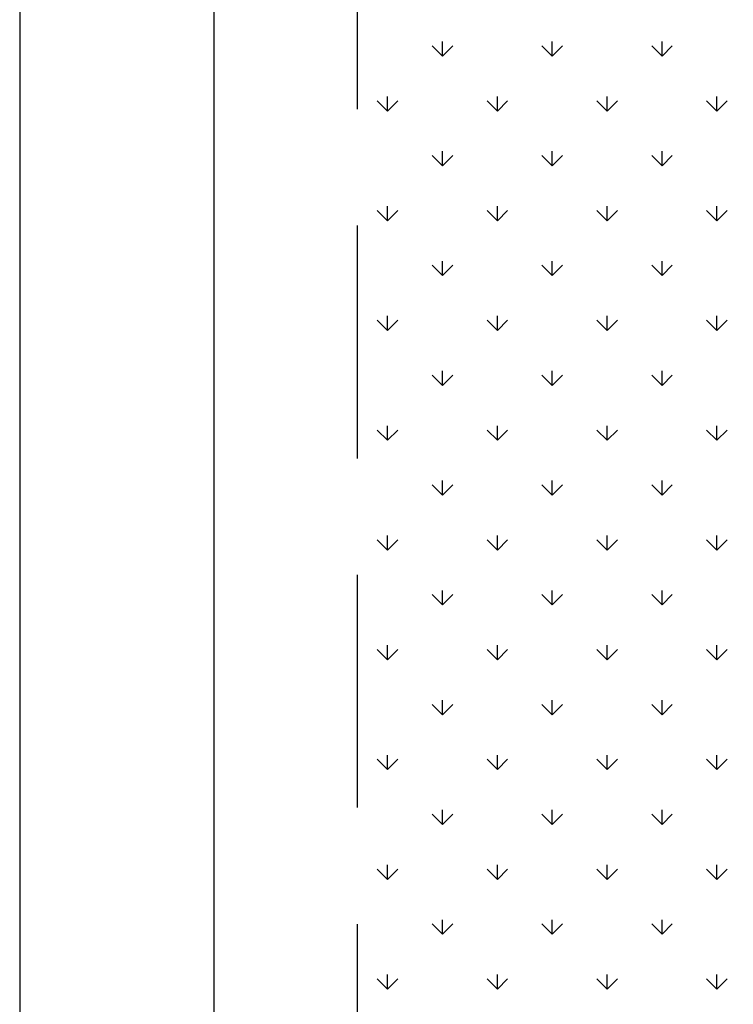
# Model space of a CAD drawing. Header units: millimetres. Extents: x 0 to 1189, y 0 to 841.
# Tile 7 of 58: x 0 to 92, y 462 to 589. Entities that reach past the tile are written whole.
import ezdxf

# ---------------------------------------------------------------- set-up
doc = ezdxf.new("R2010")
doc.units = ezdxf.units.MM
doc.header["$LTSCALE"] = 8
doc.linetypes.add('DASHED2', pattern=[9.525, 6.35, -3.175])
doc.linetypes.add('HIDDEN', pattern=[0.375, 0.25, -0.125])
for name, color, linetype in [('ARQ_PRJ_GER', 8, 'DASHED2'), ('ARQ_VEG_HTC', 8, 'Continuous'), ('H-FOLHAS', 7, 'Continuous'), ('HID-PRANCHA', 30, 'Continuous')]:
    doc.layers.add(name, color=color, linetype=linetype)
doc.layers.add('HID-PRANCHA-MODEL', color=30, linetype='Continuous', plot=False)
doc.layers.add('HID-VIEWPORT', color=252, linetype='Continuous', plot=False)

# ---------------------------------------------------------------- blocks, each defined once
blk = doc.blocks.new('*E38')
at = {"layer": 'HID-PRANCHA-MODEL'}
blk.add_lwpolyline([(0, 821), (0, 0)], dxfattribs=at)
blk = doc.blocks.new('A0')
at = {"layer": 'HID-PRANCHA', "color": 254}
blk.add_lwpolyline([(0, 0), (118.9, 0), (118.9, 84.1), (0, 84.1)], close=True, dxfattribs=at)
at = {"layer": 'HID-PRANCHA'}
blk.add_lwpolyline([(2.5, 1), (117.9, 1), (117.9, 83.1), (2.5, 83.1)], close=True, dxfattribs=at)
blk = doc.blocks.new('A0 ABNT')
at = {"layer": 'HID-PRANCHA'}
blk.add_blockref('A0', (0, 0), dxfattribs=at)

msp = doc.modelspace()

# ---------------------------------------------------------------- linework, layer by layer
at = {"layer": 'ARQ_PRJ_GER', "linetype": 'HIDDEN', "ltscale": 15}
msp.add_line((43.51, 397.4), (43.51, 819.9), dxfattribs=at)
at = {"layer": 'ARQ_VEG_HTC', "linetype": 'Continuous'}
for p, q in [((54.46, 584.22), (54.46, 586.1)), ((68.61, 584.22), (68.61, 586.1)), ((82.75, 584.22), (82.75, 586.1)), ((54.45, 584.22), (53.13, 585.55)), ((54.45, 584.22), (55.78, 585.55)), ((68.6, 584.22), (67.27, 585.55)), ((68.6, 584.22), (69.92, 585.55)), ((82.74, 584.22), (81.41, 585.55)), ((82.74, 584.22), (84.06, 585.55)), ((47.38, 577.15), (46.06, 578.48)), ((47.38, 577.15), (48.71, 578.48)), ((47.39, 577.15), (47.39, 579.03)), ((61.53, 577.15), (60.2, 578.48)), ((61.53, 577.15), (62.85, 578.48)), ((61.54, 577.15), (61.54, 579.03)), ((75.67, 577.15), (74.34, 578.48)), ((75.67, 577.15), (76.99, 578.48)), ((75.68, 577.15), (75.68, 579.03)), ((89.81, 577.15), (88.48, 578.48)), ((89.81, 577.15), (91.14, 578.48)), ((89.82, 577.15), (89.82, 579.03)), ((54.45, 570.08), (53.13, 571.41)), ((54.45, 570.08), (55.78, 571.41)), ((54.46, 570.08), (54.46, 571.96)), ((68.6, 570.08), (67.27, 571.41)), ((68.6, 570.08), (69.92, 571.41)), ((68.61, 570.08), (68.61, 571.96)), ((82.74, 570.08), (81.41, 571.41)), ((82.74, 570.08), (84.06, 571.41)), ((82.75, 570.08), (82.75, 571.96)), ((47.39, 563.01), (47.39, 564.88)), ((61.54, 563.01), (61.54, 564.88)), ((75.68, 563.01), (75.68, 564.88)), ((89.82, 563.01), (89.82, 564.88)), ((47.38, 563.01), (46.06, 564.34)), ((47.38, 563.01), (48.71, 564.34)), ((61.53, 563.01), (60.2, 564.34)), ((61.53, 563.01), (62.85, 564.34)), ((75.67, 563.01), (74.34, 564.34)), ((75.67, 563.01), (76.99, 564.34)), ((89.81, 563.01), (88.48, 564.34)), ((89.81, 563.01), (91.14, 564.34)), ((54.45, 555.94), (53.13, 557.27)), ((54.45, 555.94), (55.78, 557.27)), ((54.46, 555.94), (54.46, 557.81)), ((68.6, 555.94), (67.27, 557.27)), ((68.6, 555.94), (69.92, 557.27)), ((68.61, 555.94), (68.61, 557.81)), ((82.74, 555.94), (81.41, 557.27)), ((82.74, 555.94), (84.06, 557.27)), ((82.75, 555.94), (82.75, 557.81)), ((47.39, 548.87), (47.39, 550.74)), ((61.54, 548.87), (61.54, 550.74)), ((75.68, 548.87), (75.68, 550.74)), ((89.82, 548.87), (89.82, 550.74)), ((47.38, 548.87), (46.06, 550.19)), ((47.38, 548.87), (48.71, 550.19)), ((61.53, 548.87), (60.2, 550.19)), ((61.53, 548.87), (62.85, 550.19)), ((75.67, 548.87), (74.34, 550.19)), ((75.67, 548.87), (76.99, 550.19)), ((89.81, 548.87), (88.48, 550.19)), ((89.81, 548.87), (91.14, 550.19)), ((54.45, 541.8), (53.13, 543.12)), ((54.45, 541.8), (55.78, 543.12)), ((54.46, 541.8), (54.46, 543.67)), ((68.6, 541.8), (67.27, 543.12)), ((68.6, 541.8), (69.92, 543.12)), ((68.61, 541.8), (68.61, 543.67)), ((82.74, 541.8), (81.41, 543.12)), ((82.74, 541.8), (84.06, 543.12)), ((82.75, 541.8), (82.75, 543.67)), ((47.39, 534.73), (47.39, 536.6)), ((61.54, 534.73), (61.54, 536.6)), ((75.68, 534.73), (75.68, 536.6)), ((89.82, 534.73), (89.82, 536.6)), ((47.38, 534.73), (46.06, 536.05)), ((47.38, 534.73), (48.71, 536.05)), ((61.53, 534.73), (60.2, 536.05)), ((61.53, 534.73), (62.85, 536.05)), ((75.67, 534.73), (74.34, 536.05)), ((75.67, 534.73), (76.99, 536.05)), ((89.81, 534.73), (88.48, 536.05)), ((89.81, 534.73), (91.14, 536.05)), ((54.46, 527.65), (54.46, 529.53)), ((68.61, 527.65), (68.61, 529.53)), ((82.75, 527.65), (82.75, 529.53)), ((54.45, 527.66), (53.13, 528.98)), ((54.45, 527.66), (55.78, 528.98)), ((68.6, 527.66), (67.27, 528.98)), ((68.6, 527.66), (69.92, 528.98)), ((82.74, 527.66), (81.41, 528.98)), ((82.74, 527.66), (84.06, 528.98)), ((47.38, 520.58), (46.06, 521.91)), ((47.38, 520.58), (48.71, 521.91)), ((47.39, 520.58), (47.39, 522.46)), ((61.53, 520.58), (60.2, 521.91)), ((61.53, 520.58), (62.85, 521.91)), ((61.54, 520.58), (61.54, 522.46)), ((75.67, 520.58), (74.34, 521.91)), ((75.67, 520.58), (76.99, 521.91)), ((75.68, 520.58), (75.68, 522.46)), ((89.81, 520.58), (88.48, 521.91)), ((89.81, 520.58), (91.14, 521.91)), ((89.82, 520.58), (89.82, 522.46)), ((54.46, 513.51), (54.46, 515.39)), ((68.61, 513.51), (68.61, 515.39)), ((82.75, 513.51), (82.75, 515.39)), ((54.45, 513.51), (53.13, 514.84)), ((54.45, 513.51), (55.78, 514.84)), ((68.6, 513.51), (67.27, 514.84)), ((68.6, 513.51), (69.92, 514.84)), ((82.74, 513.51), (81.41, 514.84)), ((82.74, 513.51), (84.06, 514.84)), ((47.38, 506.44), (46.06, 507.77)), ((47.38, 506.44), (48.71, 507.77)), ((47.39, 506.44), (47.39, 508.32)), ((61.53, 506.44), (60.2, 507.77)), ((61.53, 506.44), (62.85, 507.77)), ((61.54, 506.44), (61.54, 508.32)), ((75.67, 506.44), (74.34, 507.77)), ((75.67, 506.44), (76.99, 507.77)), ((75.68, 506.44), (75.68, 508.32)), ((89.81, 506.44), (88.48, 507.77)), ((89.81, 506.44), (91.14, 507.77)), ((89.82, 506.44), (89.82, 508.32)), ((54.46, 499.37), (54.46, 501.24)), ((68.61, 499.37), (68.61, 501.24)), ((82.75, 499.37), (82.75, 501.24)), ((54.45, 499.37), (53.13, 500.7)), ((54.45, 499.37), (55.78, 500.7)), ((68.6, 499.37), (67.27, 500.7)), ((68.6, 499.37), (69.92, 500.7)), ((82.74, 499.37), (81.41, 500.7)), ((82.74, 499.37), (84.06, 500.7)), ((47.38, 492.3), (46.06, 493.63)), ((47.38, 492.3), (48.71, 493.63)), ((47.39, 492.3), (47.39, 494.17)), ((61.53, 492.3), (60.2, 493.63)), ((61.53, 492.3), (62.85, 493.63)), ((61.54, 492.3), (61.54, 494.17)), ((75.67, 492.3), (74.34, 493.63)), ((75.67, 492.3), (76.99, 493.63)), ((75.68, 492.3), (75.68, 494.17)), ((89.81, 492.3), (88.48, 493.63)), ((89.81, 492.3), (91.14, 493.63)), ((89.82, 492.3), (89.82, 494.17)), ((54.45, 485.23), (53.13, 486.55)), ((54.45, 485.23), (55.78, 486.55)), ((54.46, 485.23), (54.46, 487.1)), ((68.6, 485.23), (67.27, 486.55)), ((68.6, 485.23), (69.92, 486.55)), ((68.61, 485.23), (68.61, 487.1)), ((82.74, 485.23), (81.41, 486.55)), ((82.74, 485.23), (84.06, 486.55)), ((82.75, 485.23), (82.75, 487.1)), ((47.39, 478.16), (47.39, 480.03)), ((61.54, 478.16), (61.54, 480.03)), ((75.68, 478.16), (75.68, 480.03)), ((89.82, 478.16), (89.82, 480.03)), ((47.38, 478.16), (46.06, 479.48)), ((47.38, 478.16), (48.71, 479.48)), ((61.53, 478.16), (60.2, 479.48)), ((61.53, 478.16), (62.85, 479.48)), ((75.67, 478.16), (74.34, 479.48)), ((75.67, 478.16), (76.99, 479.48)), ((89.81, 478.16), (88.48, 479.48)), ((89.81, 478.16), (91.14, 479.48)), ((54.45, 471.09), (53.13, 472.41)), ((54.45, 471.09), (55.78, 472.41)), ((54.46, 471.09), (54.46, 472.96)), ((68.6, 471.09), (67.27, 472.41)), ((68.6, 471.09), (69.92, 472.41)), ((68.61, 471.09), (68.61, 472.96)), ((82.74, 471.09), (81.41, 472.41)), ((82.74, 471.09), (84.06, 472.41)), ((82.75, 471.09), (82.75, 472.96)), ((47.39, 464.01), (47.39, 465.89)), ((61.54, 464.01), (61.54, 465.89)), ((75.68, 464.01), (75.68, 465.89)), ((89.82, 464.01), (89.82, 465.89)), ((47.38, 464.02), (46.06, 465.34)), ((47.38, 464.02), (48.71, 465.34)), ((61.53, 464.02), (60.2, 465.34)), ((61.53, 464.02), (62.85, 465.34)), ((75.67, 464.02), (74.34, 465.34)), ((75.67, 464.02), (76.99, 465.34)), ((89.81, 464.02), (88.48, 465.34)), ((89.81, 464.02), (91.14, 465.34))]:
    msp.add_line(p, q, dxfattribs=at)
at = {"layer": 'HID-VIEWPORT', "linetype": 'Continuous'}
msp.add_lwpolyline([(25, 10), (1179, 10), (1179, 831), (25, 831)], close=True, dxfattribs=at)

# ---------------------------------------------------------------- block references
at = {"layer": 'H-FOLHAS'}
msp.add_blockref('*E38', (25, 10), dxfattribs=at)
at = {"layer": 'HID-PRANCHA', "xscale": 10, "yscale": 10, "zscale": 10}
msp.add_blockref('A0 ABNT', (0, 0), dxfattribs=at)

doc.saveas('drawing.dxf')
